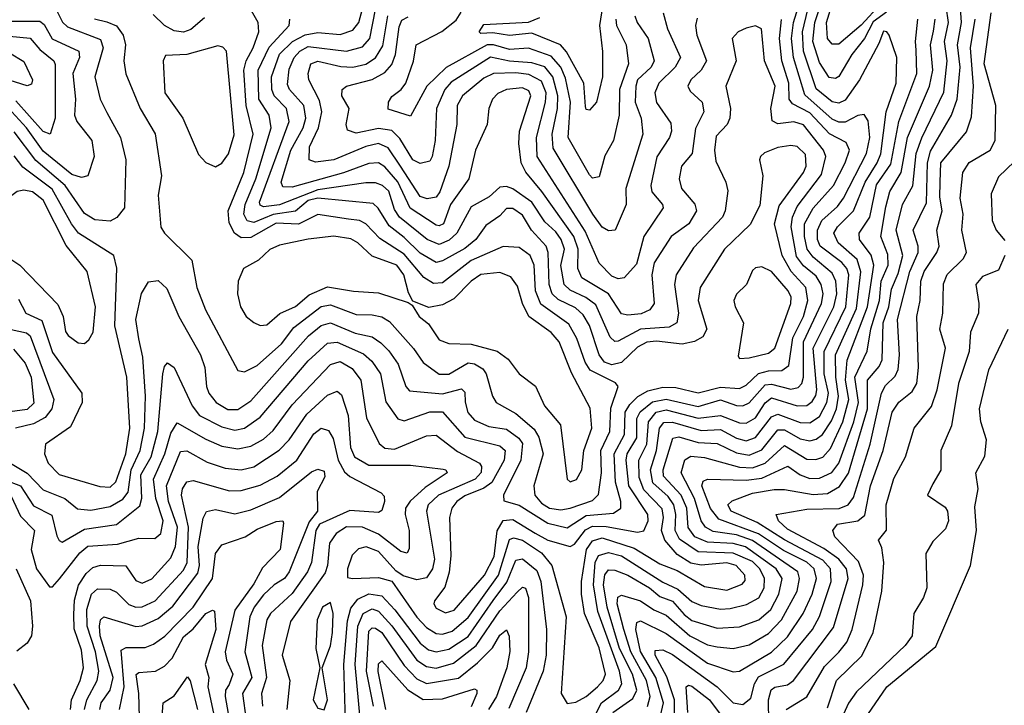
# Model space of a CAD drawing. Extents: x 1308313 to 1441400, y 959662 to 1036319.
# Tile 222 of 256: x 1315702 to 1318783, y 1030588 to 1032733. Entities that reach past the tile are written whole.
import ezdxf

# ---------------------------------------------------------------- set-up
doc = ezdxf.new("R2010")
doc.units = 0

msp = doc.modelspace()

# ---------------------------------------------------------------- linework, layer by layer
at = {"layer": '0CON10XD'}
for points in [[(1318116.9, 1032675), (1318123.3, 1032725), (1318163.9, 1032856.1)], [(1318415, 1032757), (1318373.3, 1032726.7), (1318345.6, 1032674.4), (1318305.7, 1032625), (1318265, 1032555.8), (1318255, 1032549.2), (1318235, 1032552.1), (1318205, 1032599.4), (1318183.9, 1032665), (1318190.1, 1032725), (1318232.9, 1032855)], [(1318396.8, 1032783.2), (1318335, 1032715.9), (1318265, 1032656.4), (1318245, 1032656.5), (1318229.8, 1032675), (1318227, 1032725), (1318266.6, 1032855)], [(1317425, 1031204.5), (1317495, 1031228.5), (1317513, 1031247), (1317522.8, 1031315), (1317521, 1031385), (1317548.8, 1031445), (1317552.4, 1031517.6), (1317574.6, 1031585), (1317566.6, 1031596.6), (1317487, 1031637), (1317471.5, 1031661.5), (1317445.9, 1031735.9), (1317420.5, 1031780.5), (1317333, 1031843), (1317316.1, 1031885), (1317312.4, 1031965), (1317299.2, 1031995), (1317265, 1032020.2), (1317215, 1032023.5), (1317115, 1031979.6), (1317025, 1031910), (1316997.3, 1031907.3), (1316966.8, 1031926.8), (1316905, 1032000.1), (1316828.9, 1032048.9), (1316784.7, 1032094.7), (1316765, 1032105.2), (1316730.6, 1032109.4), (1316635, 1032123.8), (1316575, 1032093.3), (1316505, 1032096.9), (1316425, 1032052), (1316395, 1032051), (1316374.3, 1032065), (1316357.8, 1032097.8), (1316354.2, 1032135), (1316402.9, 1032255), (1316432.7, 1032375), (1316411.1, 1032465), (1316403.4, 1032575), (1316410.4, 1032605), (1316432.9, 1032645), (1316450.2, 1032695), (1316448.4, 1032725), (1316405, 1032800.9)], [(1315635, 1032778.1), (1315765, 1032782.1), (1315797.1, 1032777.1), (1315816.6, 1032765), (1315836.2, 1032726.2), (1315851.6, 1032711.6), (1315955, 1032671.3), (1315963.4, 1032645), (1315937.6, 1032555), (1315953.8, 1032485), (1315975, 1032442.5), (1316017.4, 1032365), (1316034.2, 1032295), (1316029.5, 1032145), (1316006, 1032114), (1315985, 1032103), (1315937.5, 1032107.5), (1315905, 1032127), (1315844.6, 1032215), (1315752.5, 1032292.5), (1315685, 1032382.7)], [(1315655, 1031293.8), (1315704.8, 1031274.8), (1315745, 1031211.7), (1315802.9, 1031182.9), (1315817.8, 1031117.8), (1315825, 1031103.5), (1315835, 1031098.7), (1315905, 1031138.6), (1316005, 1031153.2), (1316078.1, 1031211.9), (1316084.4, 1031235.6), (1316081.3, 1031308.7), (1316113.2, 1031365), (1316134.7, 1031445), (1316150.2, 1031625), (1316155, 1031647.5), (1316165, 1031660), (1316185, 1031644.4), (1316241.8, 1031525), (1316264.8, 1031495), (1316335, 1031458.8), (1316375, 1031449), (1316405, 1031455.2), (1316455, 1031489.6), (1316605, 1031665.6), (1316665, 1031721.5), (1316695, 1031723.8), (1316777.6, 1031687.6), (1316804.5, 1031664.5), (1316830.7, 1031625), (1316847.6, 1031537.6), (1316885, 1031484.7), (1316905, 1031477.9), (1316985, 1031506.6), (1317025, 1031505.9), (1317095, 1031426.8), (1317205, 1031399.7), (1317221.2, 1031385), (1317218.2, 1031355), (1317179.1, 1031285), (1317155, 1031267.1), (1317095, 1031242.9), (1317069.6, 1031225), (1317054.4, 1031205), (1317047.4, 1031175), (1317051.6, 1031055), (1317046.1, 1031003.9), (1317032.1, 1030957.9), (1317000, 1030915), (1316998, 1030905), (1317005, 1030891.5), (1317035, 1030876.6), (1317061.2, 1030885), (1317156.6, 1030995), (1317187, 1031053), (1317196.5, 1031133.5), (1317215, 1031166), (1317245, 1031168.8), (1317315, 1031126.8), (1317355, 1031104.9), (1317425, 1031084.3), (1317438.5, 1031091.5), (1317472.7, 1031137.3), (1317495, 1031147.9), (1317537.2, 1031147.2), (1317635, 1031129.5), (1317655, 1031134.1), (1317668.5, 1031165), (1317667.9, 1031185), (1317608.2, 1031275), (1317600.1, 1031355), (1317602.6, 1031375), (1317633.4, 1031425), (1317633.1, 1031485), (1317643.5, 1031506.5), (1317682.2, 1031537.8), (1317725, 1031546.1), (1317825, 1031523.2), (1317895, 1031543.7), (1317945, 1031525.9), (1317965, 1031525.1), (1317985.4, 1031534.6), (1318035, 1031590.2), (1318055, 1031592.8), (1318115, 1031576.8), (1318138.1, 1031581.9), (1318150.2, 1031595), (1318154.9, 1031615), (1318154.6, 1031725), (1318211.1, 1031845), (1318216.9, 1031875), (1318210.3, 1031905), (1318195, 1031930.6), (1318155, 1031963.3), (1318132.6, 1031992.6), (1318116.5, 1032085), (1318120, 1032115), (1318135, 1032148.3), (1318211.1, 1032248.9), (1318224.8, 1032305), (1318217.6, 1032325), (1318155, 1032404.2), (1318125, 1032413.9), (1318075, 1032407), (1318056.9, 1032416.9), (1318052.7, 1032455), (1318065.9, 1032525), (1318032.8, 1032605), (1318023.8, 1032705), (1318005, 1032714.7), (1317975, 1032707.3), (1317950.4, 1032695), (1317932.2, 1032675), (1317944.2, 1032605), (1317912, 1032525), (1317926.7, 1032455), (1317924.8, 1032425.2), (1317915.7, 1032405), (1317881.6, 1032368.4), (1317876.2, 1032325), (1317880.4, 1032290.4), (1317911.8, 1032225), (1317918.1, 1032198.1), (1317909.7, 1032135), (1317901.1, 1032115), (1317810.6, 1032019.4), (1317756.8, 1031935), (1317751.5, 1031905), (1317763.5, 1031815), (1317758.8, 1031785), (1317735, 1031770.9), (1317645, 1031764.5), (1317575, 1031726.9), (1317565, 1031726.2), (1317550.2, 1031740.2), (1317505, 1031841.1), (1317473.6, 1031863.6), (1317425, 1031886.4), (1317405.4, 1031905), (1317395.6, 1031964.4), (1317406.7, 1032015), (1317396.5, 1032045), (1317379.8, 1032069.8), (1317345, 1032101.1), (1317305, 1032161.9), (1317245, 1032203.6), (1317225, 1032211.6), (1317205, 1032208.9), (1317171.3, 1032178.7), (1317115, 1032148), (1317069.7, 1032065), (1317046.1, 1032043.9), (1317015, 1032030.1), (1316977, 1032045), (1316891, 1032115), (1316875, 1032139.7), (1316857.1, 1032197.1), (1316837, 1032215), (1316815, 1032222.6), (1316785, 1032223.2), (1316635, 1032200.9), (1316515, 1032153.6), (1316465, 1032147.6), (1316455, 1032153.2), (1316452.5, 1032162.5), (1316545.1, 1032415), (1316536.5, 1032455), (1316498.8, 1032495), (1316490.6, 1032515), (1316490.4, 1032555), (1316514.9, 1032625.1), (1316555.2, 1032664.8), (1316595, 1032686.2), (1316635, 1032693), (1316705, 1032686.8), (1316745, 1032701), (1316762.8, 1032725), (1316781.7, 1032795)], [(1317529.5, 1032795), (1317517, 1032715), (1317525.6, 1032634.4), (1317526, 1032555), (1317506.9, 1032475), (1317485, 1032450), (1317475, 1032452.2), (1317472.2, 1032462.2), (1317467.5, 1032535), (1317413.2, 1032633.2), (1317394.5, 1032654.5), (1317305, 1032691.7), (1317235, 1032683.6), (1317182.8, 1032692.8), (1317145, 1032690), (1317140, 1032695), (1317155, 1032718.2), (1317294.3, 1032725.7), (1317330.1, 1032739.9)], [(1317751.7, 1030548.3), (1317751.5, 1030605), (1317727.2, 1030677.2), (1317690.9, 1030745), (1317690.6, 1030759.4), (1317715, 1030761.3), (1317745, 1030746.6), (1317885, 1030645.2), (1317935, 1030595.2), (1317965, 1030589.7), (1317989.8, 1030610.2), (1318001.6, 1030655), (1318013.7, 1030676.3), (1318093.1, 1030716.9), (1318182.6, 1030825), (1318205, 1030865.4), (1318241.6, 1030975), (1318239.5, 1031015), (1318215, 1031041.9), (1318095, 1031105.8), (1318010.1, 1031160.1), (1317928.1, 1031195), (1317917.6, 1031215), (1317931.9, 1031228.1), (1317995, 1031251.7), (1318063.1, 1031263.1), (1318095, 1031263), (1318185, 1031247.6), (1318229.8, 1031250.2), (1318267.8, 1031272.2), (1318296.2, 1031313.8), (1318355.1, 1031515), (1318355.1, 1031605), (1318391.9, 1031648.1), (1318401.6, 1031668.4), (1318404.2, 1031785), (1318421.5, 1031835), (1318430.1, 1031889.9), (1318451, 1031939), (1318465.3, 1031995), (1318445.1, 1032075), (1318465, 1032154.6), (1318496.8, 1032213.2), (1318507.1, 1032315), (1318525, 1032363.6), (1318593.7, 1032506.3), (1318604.7, 1032605), (1318596.2, 1032665), (1318608.9, 1032725), (1318601.5, 1032775)], [(1318265.4, 1031045), (1318218.5, 1031078.5), (1318105, 1031139), (1318076.3, 1031165), (1318069.2, 1031185), (1318165, 1031201.6), (1318266.9, 1031203.1), (1318294.7, 1031215.3), (1318311.6, 1031238.4), (1318363.1, 1031405), (1318398.8, 1031565), (1318411.5, 1031588.5), (1318442.3, 1031617.7), (1318451.4, 1031638.6), (1318454.9, 1031685), (1318449.3, 1031795), (1318487.8, 1031945), (1318513.3, 1032005), (1318513.3, 1032025), (1318498.1, 1032075), (1318540.1, 1032159.9), (1318542.8, 1032285), (1318552.3, 1032322.3), (1318617.6, 1032435), (1318635.4, 1032485), (1318645.5, 1032585), (1318637.1, 1032655), (1318649.5, 1032725), (1318644.9, 1032785)], [(1315658, 1031355), (1315725, 1031313.9), (1315775, 1031262.1), (1315842.8, 1031235), (1315882.5, 1031202.5), (1315925, 1031198), (1315985, 1031210.3), (1316025, 1031232.3), (1316041.5, 1031255), (1316051.1, 1031325), (1316079.2, 1031385), (1316092.5, 1031455), (1316095.3, 1031555), (1316086.9, 1031676.9), (1316075.2, 1031734.8), (1316065.2, 1031795), (1316083.1, 1031876.9), (1316105, 1031912.5), (1316135, 1031917.3), (1316162.4, 1031892.4), (1316200, 1031805), (1316268.1, 1031685), (1316281.6, 1031645), (1316286.7, 1031585), (1316294.4, 1031564.4), (1316317.2, 1031535), (1316353.3, 1031513.3), (1316385, 1031513.9), (1316425, 1031540.7), (1316605.9, 1031744.1), (1316645, 1031776.6), (1316675, 1031784.6), (1316752.1, 1031752.1), (1316805, 1031740.5), (1316831.9, 1031721.9), (1316857.4, 1031697.4), (1316886.8, 1031655), (1316910.6, 1031585), (1316922.2, 1031572.2), (1317025, 1031562.1), (1317085, 1031577.6), (1317095, 1031568), (1317096.3, 1031536.3), (1317104.4, 1031504.4), (1317125, 1031480.4), (1317170.5, 1031460.5), (1317225, 1031452.3), (1317263.6, 1031423.6), (1317275, 1031406.8), (1317269.9, 1031355), (1317215.8, 1031245), (1317217.1, 1031227.1), (1317265, 1031213.9), (1317355, 1031157.8), (1317415, 1031142.6), (1317475, 1031181.2), (1317560.7, 1031189.3), (1317582.9, 1031205), (1317583.6, 1031225), (1317566.3, 1031286.3), (1317562.3, 1031375), (1317594.7, 1031435), (1317596.7, 1031505), (1317611.1, 1031528.9), (1317636.4, 1031553.6), (1317667.9, 1031572.1), (1317715, 1031583.2), (1317755, 1031582.5), (1317825, 1031566.1), (1317895, 1031583.6), (1317955, 1031579.5), (1317975, 1031589.8), (1318014, 1031626), (1318045, 1031634.1), (1318086.9, 1031635), (1318108.6, 1031651.4), (1318121.9, 1031738.1), (1318154.7, 1031805), (1318168.8, 1031855), (1318162.6, 1031895), (1318116.6, 1031945), (1318088.3, 1031995), (1318064.3, 1032095), (1318079, 1032151), (1318154.8, 1032255), (1318163.3, 1032275), (1318161.1, 1032311.1), (1318135, 1032336.4), (1318115, 1032339.5), (1318075, 1032333.3), (1318033.2, 1032316.8), (1318020, 1032305), (1318017.3, 1032295), (1318028, 1032245), (1318018.5, 1032151.5), (1317987.8, 1032092.2), (1317907.9, 1032015), (1317831.1, 1031895), (1317824.8, 1031855), (1317851.9, 1031765), (1317839.5, 1031740.5), (1317813.6, 1031726.4), (1317775, 1031718.2), (1317695, 1031727), (1317665, 1031724.3), (1317635, 1031709), (1317585, 1031660.6), (1317555, 1031653.7), (1317531.8, 1031661.8), (1317515, 1031684.1), (1317485, 1031776.7), (1317465, 1031810), (1317441.8, 1031831.8), (1317387.5, 1031857.5), (1317368.2, 1031875), (1317359, 1031905), (1317355.9, 1032005), (1317350, 1032025), (1317303.4, 1032075), (1317275, 1032122), (1317245, 1032142), (1317225, 1032142.8), (1317205, 1032120), (1317160.9, 1032089.1), (1317129.6, 1032045), (1317095, 1032017.8), (1317025, 1031978.8), (1317005, 1031974), (1316955, 1032002.2), (1316905, 1032052.2), (1316858.2, 1032088.2), (1316823.8, 1032143.8), (1316808.1, 1032158.1), (1316634.9, 1032175.1), (1316605, 1032167.1), (1316565, 1032133.9), (1316495, 1032123.4), (1316435, 1032098.8), (1316413.7, 1032103.7), (1316402.9, 1032125), (1316407.1, 1032155), (1316441.1, 1032235), (1316488.9, 1032395), (1316482.5, 1032435), (1316450.6, 1032485), (1316447.9, 1032575), (1316482.2, 1032647.8), (1316544.8, 1032715), (1316547.7, 1032735)], [(1315675, 1031242.2), (1315705, 1031179.8), (1315747.9, 1031135), (1315737.5, 1031075), (1315754.4, 1031015), (1315795, 1030958.6), (1315805, 1030958.9), (1315826.7, 1030983.3), (1315889.8, 1031065), (1315915, 1031085.4), (1316008, 1031092), (1316075, 1031110.7), (1316125, 1031109.5), (1316143.3, 1031125), (1316151.4, 1031165), (1316127.8, 1031235), (1316120.3, 1031295), (1316156.1, 1031375), (1316175, 1031439.2), (1316195, 1031471.6), (1316285, 1031420.2), (1316335, 1031399), (1316385, 1031390.6), (1316425, 1031398.6), (1316465, 1031420.7), (1316495, 1031448), (1316555, 1031528.4), (1316675, 1031654.3), (1316705, 1031663.8), (1316742.2, 1031642.2), (1316769.1, 1031605), (1316787.2, 1031487.2), (1316826.5, 1031406.5), (1316845, 1031392.5), (1316875, 1031389.3), (1316975, 1031430.6), (1317005, 1031432.9), (1317071.8, 1031381.8), (1317140.7, 1031345), (1317147.3, 1031335), (1317146.5, 1031316.5), (1317127.3, 1031295), (1317012.6, 1031245), (1316980, 1031215), (1316975.6, 1031195), (1317000.1, 1031045), (1316994.2, 1031015), (1316975, 1030986.9), (1316945, 1030980), (1316902.5, 1030992.5), (1316878.6, 1031008.6), (1316825, 1031069.1), (1316786.6, 1031083.4), (1316762.5, 1031077.5), (1316742, 1031058), (1316727.6, 1031015), (1316728.1, 1030988.1), (1316744, 1030984), (1316825, 1030987.7), (1316866.4, 1030976.4), (1316945, 1030863), (1316975, 1030830.7), (1317005, 1030812.3), (1317025, 1030810), (1317055, 1030819.2), (1317105, 1030862.7), (1317200.8, 1030995), (1317235, 1031106.7), (1317247.7, 1031112.3), (1317275, 1031104.6), (1317335.2, 1031065.2), (1317366.8, 1031025), (1317412.4, 1030865), (1317396.7, 1030625), (1317415, 1030593.7), (1317442.8, 1030597.2), (1317475, 1030614.7), (1317509.8, 1030645), (1317528.4, 1030665), (1317535.4, 1030685), (1317515, 1030767.2), (1317470, 1030875), (1317460.6, 1030935), (1317460.6, 1030975), (1317476.1, 1031075), (1317495, 1031102.9), (1317525, 1031111.4), (1317625, 1031079.8), (1317705, 1031030.5), (1317759.9, 1031009.9), (1317845, 1030959.5), (1317915, 1030948.3), (1317963.3, 1030966.7), (1317972.1, 1030977.9), (1317971.6, 1030995), (1317944.7, 1031025), (1317915, 1031033.3), (1317835, 1031026.2), (1317802.1, 1031032.1), (1317760, 1031060), (1317720.9, 1031105), (1317711, 1031135), (1317716.6, 1031175), (1317712.2, 1031202.2), (1317655, 1031262.5), (1317640.3, 1031300.3), (1317639.3, 1031355), (1317664.5, 1031405), (1317670, 1031475), (1317694.2, 1031505), (1317725, 1031512.5), (1317825, 1031486.2), (1317895, 1031495.1), (1317955, 1031472.1), (1317975, 1031470.9), (1318005, 1031487.4), (1318035.4, 1031534.6), (1318055, 1031550.2), (1318135, 1031524.6), (1318165, 1031526.4), (1318181.6, 1031538.4), (1318193.2, 1031556.8), (1318196.3, 1031575), (1318184.9, 1031705.1), (1318249.9, 1031835), (1318258.8, 1031875), (1318256, 1031915), (1318245, 1031940.2), (1318185, 1031990), (1318166.2, 1032015), (1318158, 1032055), (1318157.9, 1032095), (1318185, 1032143.8), (1318248.9, 1032215), (1318284.9, 1032285), (1318298.5, 1032325), (1318288.7, 1032348.7), (1318236.5, 1032376.5), (1318175, 1032442.2), (1318120.5, 1032470.5), (1318110, 1032485), (1318109.2, 1032535), (1318086.8, 1032605), (1318079.8, 1032675), (1318085.7, 1032734.3)], [(1315935.8, 1032735.8), (1315975, 1032726.8), (1316004.4, 1032714.4), (1316026.1, 1032685), (1316033.6, 1032655), (1316028.3, 1032605), (1316033.7, 1032563.7), (1316079.3, 1032455), (1316126.1, 1032376.1), (1316145.4, 1032245), (1316135.3, 1032184.7), (1316144.1, 1032084.1), (1316155.6, 1032065), (1316241, 1031981), (1316256.8, 1031895), (1316283, 1031825), (1316385, 1031635.6), (1316405, 1031630.8), (1316445, 1031651.5), (1316521, 1031719), (1316559.9, 1031770.1), (1316645, 1031835.8), (1316675, 1031841.3), (1316755, 1031810.7), (1316805, 1031809.7), (1316835, 1031803), (1316858.9, 1031788.9), (1316934.3, 1031704.3), (1316965, 1031660.3), (1317015, 1031624.4), (1317045, 1031624.1), (1317105, 1031659.7), (1317125, 1031656.2), (1317151.1, 1031641.1), (1317161.9, 1031625), (1317181.6, 1031555), (1317192.9, 1031535), (1317255, 1031500.8), (1317311.6, 1031451.6), (1317327.1, 1031427.1), (1317340, 1031375), (1317310.5, 1031275), (1317314, 1031245), (1317335, 1031220), (1317360, 1031205), (1317395, 1031199.3), (1317425, 1031204.5)], [(1316280.5, 1032739.5), (1316237.7, 1032702.3), (1316215, 1032694.9), (1316185, 1032699), (1316155, 1032715.1), (1316120, 1032750)], [(1317821.7, 1032738.3), (1317817.4, 1032715), (1317821.1, 1032685), (1317851.5, 1032605), (1317834.3, 1032575.7), (1317802.4, 1032545), (1317793.4, 1032525), (1317800.2, 1032510.2), (1317838, 1032475), (1317843.1, 1032445), (1317816.9, 1032393.1), (1317806.7, 1032315), (1317772.7, 1032275), (1317765.3, 1032235), (1317772.7, 1032205), (1317815, 1032156.1), (1317820, 1032135), (1317795.8, 1032095), (1317740.9, 1032055), (1317687.5, 1031972.5), (1317680.2, 1031935), (1317687.2, 1031845), (1317673.8, 1031825), (1317647.3, 1031812.7), (1317605, 1031808.7), (1317585, 1031813.2), (1317544.8, 1031875), (1317461.2, 1031925), (1317448.2, 1031955), (1317450.1, 1032015), (1317436.6, 1032055), (1317335.9, 1032195.9), (1317285.8, 1032255.8), (1317271.2, 1032285), (1317264.1, 1032345.9), (1317266.2, 1032385), (1317301.5, 1032495), (1317295, 1032510.5), (1317275, 1032520.3), (1317225.5, 1032515), (1317198, 1032502), (1317181.6, 1032485), (1317170.3, 1032455), (1317165.3, 1032405), (1317128.6, 1032325), (1317107.9, 1032235), (1317050.4, 1032155), (1317028.1, 1032095), (1317015, 1032088.3), (1317005, 1032090.3), (1316924, 1032144), (1316885, 1032225.5), (1316845, 1032272.5), (1316825, 1032285.5), (1316795, 1032283.6), (1316715, 1032254), (1316555, 1032209.5), (1316525, 1032210.5), (1316520.5, 1032225), (1316550.7, 1032325), (1316589.1, 1032395), (1316597.4, 1032425), (1316591.4, 1032465), (1316546.4, 1032515), (1316540.2, 1032530.2), (1316545, 1032578.5), (1316561, 1032615), (1316578.2, 1032635), (1316605, 1032649.6), (1316725, 1032635.1), (1316775, 1032648.8), (1316797.4, 1032675), (1316815.3, 1032765)], [(1317715.3, 1032755), (1317729.2, 1032705), (1317769.6, 1032615), (1317753.8, 1032585), (1317702, 1032535), (1317689.2, 1032505), (1317695, 1032474.6), (1317739.6, 1032409.6), (1317742, 1032385), (1317735.4, 1032364.6), (1317695.4, 1032304.6), (1317677.3, 1032215), (1317679.8, 1032195), (1317713.5, 1032155), (1317715.3, 1032145), (1317655.5, 1032054.5), (1317631.8, 1031968.2), (1317594.2, 1031925.8), (1317575, 1031922.2), (1317555, 1031930.9), (1317515, 1031971.3), (1317471.9, 1032071.9), (1317320.9, 1032305), (1317319.2, 1032365), (1317347.7, 1032475), (1317349.2, 1032505), (1317335, 1032541.2), (1317295, 1032561.6), (1317255, 1032567.2), (1317184.9, 1032565.1), (1317155, 1032550.6), (1317087.3, 1032495), (1317071.2, 1032465), (1317070, 1032405), (1317044.8, 1032275), (1317017, 1032195), (1317005, 1032177.5), (1316976.9, 1032173.1), (1316955, 1032180), (1316893.3, 1032275), (1316855, 1032332.8), (1316825, 1032346.1), (1316785, 1032337), (1316685, 1032295.1), (1316627.2, 1032287.2), (1316608.2, 1032295), (1316608.5, 1032335), (1316637.4, 1032395), (1316647.2, 1032445), (1316640.5, 1032480.5), (1316606.5, 1032545), (1316605.2, 1032565), (1316613.6, 1032595), (1316635, 1032603.7), (1316707.2, 1032587.2), (1316745, 1032584.9), (1316785, 1032594.6), (1316815.6, 1032614.4), (1316838.5, 1032651.5), (1316853.7, 1032745)], [(1317627.5, 1032745), (1317634, 1032725), (1317668.6, 1032675), (1317688, 1032605), (1317677.9, 1032585), (1317635.1, 1032545), (1317629.9, 1032525), (1317628.4, 1032475), (1317647.4, 1032425), (1317652, 1032375), (1317598.5, 1032205), (1317600.3, 1032155), (1317565.3, 1032074.7), (1317545, 1032072.4), (1317525, 1032083.8), (1317495.5, 1032125), (1317371.5, 1032331.5), (1317368.7, 1032375), (1317384.7, 1032455.3), (1317386.1, 1032495), (1317370.6, 1032555), (1317345, 1032585.8), (1317305, 1032598.9), (1317235, 1032604), (1317175, 1032616.1), (1317052.3, 1032537.7), (1317032.2, 1032515), (1317006, 1032455), (1317002.2, 1032355), (1316993.3, 1032305), (1316985, 1032290.4), (1316955, 1032283.6), (1316931.9, 1032295), (1316892, 1032362), (1316866.7, 1032386.7), (1316825, 1032393.3), (1316755, 1032378.5), (1316727.8, 1032387.8), (1316724.1, 1032405), (1316733.1, 1032455), (1316710, 1032495), (1316711.5, 1032515), (1316724.8, 1032525.2), (1316805, 1032545.8), (1316845, 1032567.9), (1316866.5, 1032593.5), (1316877.9, 1032625), (1316889.4, 1032710.6), (1316898.1, 1032731.9), (1316918, 1032742)], [(1317567.2, 1032735), (1317570.2, 1032715), (1317599.8, 1032655), (1317607, 1032595), (1317578.9, 1032515), (1317578, 1032435), (1317560, 1032355), (1317533, 1032307), (1317515, 1032242.1), (1317495, 1032237.9), (1317485, 1032247.8), (1317418.1, 1032365), (1317426.2, 1032475), (1317410.2, 1032550.2), (1317395.3, 1032585), (1317365, 1032619.4), (1317294.7, 1032644.7), (1317235, 1032640.6), (1317185, 1032655.2), (1317165, 1032654.4), (1317036.5, 1032583.5), (1316976.2, 1032525), (1316925, 1032431.8), (1316855, 1032453.1), (1316856.4, 1032475), (1316866.6, 1032493.4), (1316895.4, 1032514.6), (1316910.2, 1032535), (1316933.9, 1032603.9), (1316942.9, 1032655), (1317023.5, 1032696.5), (1317067.6, 1032732.4), (1317083.4, 1032756.6)], [(1317558.5, 1030565), (1317620.8, 1030609.2), (1317633.2, 1030635), (1317619.6, 1030685), (1317579.6, 1030765), (1317540.9, 1030895), (1317529.5, 1030965), (1317533.5, 1030996.5), (1317545, 1031011.8), (1317565, 1031010.6), (1317605, 1030994.9), (1317672.8, 1030955), (1317705, 1030928.6), (1317745, 1030913.5), (1317781.4, 1030871.4), (1317805, 1030853.5), (1317885, 1030828.8), (1317955, 1030833.3), (1318015, 1030855.5), (1318052.4, 1030887.6), (1318078.2, 1030935), (1318087.8, 1030985), (1318069.5, 1031015), (1317973.3, 1031083.3), (1317935, 1031094), (1317855, 1031097.7), (1317815, 1031114.6), (1317793.8, 1031143.8), (1317789.8, 1031205), (1317772.4, 1031245), (1317717, 1031305), (1317715.8, 1031325), (1317746.2, 1031423.8), (1317765, 1031428.2), (1317825, 1031410.3), (1317885, 1031406.9), (1317945, 1031377.3), (1317985, 1031370.4), (1318025, 1031387.6), (1318075, 1031450.3), (1318095, 1031449.9), (1318145, 1031421.4), (1318175.1, 1031414.9), (1318195, 1031420.5), (1318214.5, 1031435), (1318242.2, 1031477.8), (1318257.7, 1031515), (1318264.9, 1031555), (1318255.9, 1031615), (1318254.7, 1031685), (1318320.8, 1031829.2), (1318334.4, 1031944.4), (1318322.9, 1031982.9), (1318263.2, 1032035), (1318250.2, 1032065), (1318261.2, 1032085), (1318311, 1032135), (1318347.7, 1032225), (1318385.6, 1032285), (1318396.5, 1032313.5), (1318413.4, 1032445), (1318444.5, 1032535), (1318447.5, 1032615), (1318423.1, 1032685), (1318415.8, 1032695.8), (1318405, 1032697.3), (1318391, 1032659), (1318330, 1032545), (1318285, 1032482), (1318265, 1032472.3), (1318245, 1032476.1), (1318195, 1032517.3), (1318155.1, 1032635), (1318151.4, 1032695), (1318169, 1032765)], [(1317666.3, 1030583.7), (1317675.3, 1030615), (1317663.6, 1030665), (1317614.3, 1030755), (1317592.8, 1030825), (1317571.4, 1030905), (1317573.9, 1030926.1), (1317585, 1030932), (1317645, 1030914.2), (1317686.1, 1030886.1), (1317725, 1030869.9), (1317798.8, 1030805), (1317855, 1030776.9), (1317885, 1030770.3), (1317935, 1030765.9), (1317985, 1030777.1), (1318045, 1030812.2), (1318086.4, 1030855), (1318135.1, 1030945), (1318142.9, 1030985), (1318137, 1031005), (1317995, 1031103), (1317945, 1031121), (1317872.1, 1031132.1), (1317848, 1031145), (1317834.6, 1031165), (1317813.4, 1031235), (1317771.9, 1031315), (1317783.8, 1031356.2), (1317802.6, 1031367.4), (1317845, 1031363.3), (1317955, 1031332.7), (1317995, 1031331.2), (1318035, 1031345.4), (1318095, 1031401.1), (1318165, 1031358.1), (1318193.5, 1031356.5), (1318215, 1031364.5), (1318239.1, 1031390.9), (1318278, 1031475), (1318297.1, 1031545), (1318285.9, 1031605), (1318292, 1031668), (1318355.2, 1031835), (1318375.1, 1031965), (1318366.9, 1031996.9), (1318329.8, 1032045), (1318328.7, 1032065), (1318362.3, 1032115), (1318383.8, 1032216.2), (1318428.4, 1032281.6), (1318452.8, 1032415), (1318509.7, 1032565), (1318507.9, 1032637.9), (1318505.1, 1032665), (1318512.8, 1032735)], [(1317707.7, 1030555), (1317716.8, 1030595), (1317692.4, 1030675), (1317645, 1030756.3), (1317630.7, 1030825), (1317633.5, 1030846.5), (1317645, 1030851.5), (1317725, 1030812.4), (1317855, 1030719.6), (1317935, 1030692.3), (1317955, 1030694.3), (1318055, 1030753.9), (1318105, 1030801.9), (1318154.3, 1030875), (1318181.8, 1030935), (1318195.6, 1030985), (1318188.4, 1031015), (1318165.3, 1031035.3), (1318092.6, 1031072.6), (1318014.2, 1031124.2), (1317890.1, 1031170.1), (1317864.1, 1031204.1), (1317837, 1031275), (1317840.5, 1031289.5), (1317854.4, 1031295.6), (1317975, 1031292.6), (1318025, 1031298.6), (1318105.6, 1031335.6), (1318145, 1031308.8), (1318175, 1031297.6), (1318205, 1031298.5), (1318243.9, 1031316.1), (1318266, 1031345), (1318312.8, 1031475), (1318327.2, 1031535), (1318315.1, 1031615), (1318353.9, 1031696.1), (1318366.1, 1031766.1), (1318392.8, 1031855), (1318397.9, 1031915), (1318419.6, 1031965), (1318418.6, 1031998.6), (1318396.5, 1032055), (1318412.7, 1032147.3), (1318424.7, 1032195.3), (1318460.9, 1032255), (1318480, 1032365), (1318549.5, 1032525), (1318559.7, 1032575), (1318552.7, 1032655), (1318562.2, 1032697.8), (1318566.8, 1032735)], [(1318100.7, 1030575), (1318165.6, 1030614.4), (1318220.9, 1030709.1), (1318265.7, 1030754.3), (1318290.8, 1030785), (1318307, 1030825), (1318340.4, 1030965), (1318342.4, 1030995), (1318327.4, 1031037.4), (1318253.1, 1031115), (1318247.1, 1031135), (1318261.5, 1031155), (1318325, 1031164.6), (1318347.3, 1031182.7), (1318364.9, 1031275), (1318403.8, 1031385), (1318432.7, 1031505), (1318453.6, 1031536.4), (1318495, 1031569.4), (1318509.4, 1031595), (1318515.2, 1031645.2), (1318509.6, 1031805), (1318520, 1031855), (1318522.2, 1031915), (1318532.1, 1031945), (1318572.7, 1032005), (1318579.6, 1032025), (1318572.6, 1032075), (1318589.1, 1032135), (1318582, 1032178), (1318582.8, 1032225), (1318585.2, 1032285), (1318665, 1032382.3), (1318680.5, 1032429.5), (1318687.4, 1032525), (1318678, 1032645), (1318691.9, 1032735)], [(1318230.5, 1030579.5), (1318258.7, 1030665), (1318337.8, 1030742.2), (1318373, 1030815), (1318400, 1030945), (1318405.9, 1031035), (1318400.4, 1031080.4), (1318390, 1031105), (1318414.7, 1031135.3), (1318413.3, 1031215), (1318437.8, 1031297.8), (1318474.3, 1031365), (1318501.1, 1031455), (1318555, 1031522.5), (1318573.3, 1031575), (1318599.8, 1031705), (1318582.1, 1031765), (1318590.6, 1031815), (1318593.4, 1031906.6), (1318605, 1031936.1), (1318654.2, 1031985), (1318665.3, 1032005), (1318650, 1032075), (1318654.8, 1032125), (1318645.7, 1032175), (1318653.8, 1032255), (1318673.2, 1032286.8), (1318739.3, 1032325), (1318754.3, 1032355.7), (1318756.4, 1032465), (1318720.4, 1032595), (1318742, 1032755)], [(1315635, 1032729.3), (1315765, 1032728.6), (1315778.5, 1032718.5), (1315804, 1032674), (1315886.9, 1032635), (1315888.8, 1032615), (1315868.1, 1032565), (1315877.1, 1032485), (1315873.8, 1032435), (1315880.7, 1032415), (1315927.4, 1032355), (1315934.7, 1032305), (1315915.4, 1032244.6), (1315895, 1032240), (1315865, 1032249.4), (1315775, 1032322.2), (1315723.2, 1032395), (1315677.6, 1032445)], [(1315615, 1032686.9), (1315735, 1032675.5), (1315765, 1032640.5), (1315808.5, 1032605), (1315813, 1032593), (1315812.6, 1032425), (1315797.5, 1032375), (1315775, 1032383.7), (1315689.7, 1032479.7)], [(1317469.5, 1030490.5), (1317523.2, 1030595), (1317575.9, 1030635), (1317586.1, 1030655), (1317578.9, 1030695), (1317510.8, 1030880.8), (1317497.5, 1030965), (1317502.9, 1031035), (1317513.6, 1031056.4), (1317544.4, 1031065.6), (1317585.1, 1031055.1), (1317715, 1030972.9), (1317761.2, 1030951.2), (1317805, 1030913), (1317835, 1030899.9), (1317895, 1030889), (1317925, 1030890.3), (1317976.5, 1030903.5), (1318015, 1030924), (1318032, 1030955), (1318033.1, 1030985), (1318018.5, 1031015), (1317995, 1031037.2), (1317935, 1031064.2), (1317825, 1031068), (1317767.2, 1031107.2), (1317753.6, 1031135), (1317755.6, 1031185), (1317749.5, 1031215), (1317731.3, 1031241.3), (1317683.9, 1031283.9), (1317675.9, 1031325), (1317694.8, 1031385.2), (1317703.9, 1031455), (1317717.4, 1031472.6), (1317745, 1031473.6), (1317835, 1031447.9), (1317895, 1031451), (1317945, 1031423.4), (1317975, 1031415.6), (1318005, 1031425.7), (1318055, 1031490), (1318075, 1031499.1), (1318145, 1031472.9), (1318175, 1031472.2), (1318205, 1031491.5), (1318228.2, 1031535), (1318233.2, 1031565), (1318219.7, 1031625), (1318219.1, 1031695), (1318287.8, 1031835), (1318296.9, 1031935), (1318290.1, 1031955), (1318275, 1031973.1), (1318207.4, 1032025), (1318199, 1032045), (1318198.4, 1032075), (1318212.7, 1032105), (1318260.9, 1032149.1), (1318279.6, 1032175), (1318352.3, 1032315), (1318362.9, 1032365), (1318357.1, 1032417.1), (1318345, 1032436.2), (1318325, 1032433.8), (1318285, 1032412.8), (1318265, 1032412.4), (1318245, 1032422.5), (1318158.7, 1032498.7), (1318124, 1032615), (1318116.9, 1032675)], [(1316315, 1032272.9), (1316335, 1032284.4), (1316355, 1032313.3), (1316372.8, 1032372.8), (1316349.5, 1032635), (1316337.9, 1032647.9), (1316321.7, 1032651.7), (1316225.2, 1032624.8), (1316158.3, 1032621.7), (1316150.7, 1032605), (1316156.7, 1032505), (1316212.6, 1032425), (1316261.7, 1032311.7), (1316285, 1032286.4), (1316315, 1032272.9)], [(1315669.6, 1032629.6), (1315715, 1032602.2), (1315742.5, 1032545), (1315738.8, 1032531.2), (1315725, 1032526.7), (1315635, 1032554.2)], [(1315985, 1031270.2), (1316002.8, 1031287.2), (1316033.9, 1031375), (1316046.8, 1031455), (1316037.2, 1031615), (1315999.7, 1031775), (1316006.2, 1031956.2), (1315996.5, 1031995), (1315886.3, 1032065), (1315863.6, 1032095), (1315803.1, 1032203.1), (1315711.5, 1032271.5), (1315685, 1032307.4)], [(1318815, 1032289.1), (1318765, 1032241.5), (1318741.9, 1032188.1), (1318745.3, 1032105), (1318757.8, 1032075), (1318785, 1032041.9)], [(1315905, 1031720.4), (1315918.6, 1031731.4), (1315931.4, 1031755), (1315939, 1031835), (1315913.4, 1031945), (1315846.9, 1032026.9), (1315775, 1032168.3), (1315742.2, 1032195), (1315715, 1032199.8), (1315694.1, 1032195.9), (1315639.1, 1032155), (1315601, 1032109), (1315585.2, 1032065), (1315588.1, 1032025), (1315607.3, 1032005), (1315673.9, 1031983.9), (1315702, 1031965), (1315821.6, 1031841.6), (1315837.6, 1031805), (1315845, 1031757.1), (1315853.5, 1031745), (1315885, 1031721.8), (1315905, 1031720.4)], [(1317425, 1031286.9), (1317445, 1031294.5), (1317461.1, 1031325), (1317467, 1031385), (1317492.1, 1031455), (1317487.7, 1031517.7), (1317428.5, 1031628.5), (1317389.8, 1031725), (1317364.9, 1031754.9), (1317295, 1031804.2), (1317275.1, 1031845.1), (1317259.7, 1031899.7), (1317239.1, 1031929.1), (1317205, 1031942), (1317145, 1031936.1), (1317115, 1031915.6), (1317060.5, 1031859.5), (1317025, 1031841.1), (1316982.4, 1031832.4), (1316932.5, 1031852.5), (1316918.4, 1031878.4), (1316904.5, 1031935), (1316882.3, 1031965), (1316805, 1031993.7), (1316760.5, 1032035), (1316737.9, 1032047.9), (1316685, 1032056.1), (1316605, 1032046.8), (1316515, 1032028), (1316485, 1032014.2), (1316449.6, 1031980.4), (1316402.5, 1031955), (1316385.5, 1031915), (1316383.1, 1031875), (1316392.9, 1031835), (1316411.1, 1031805), (1316435, 1031785.6), (1316455, 1031776.5), (1316475, 1031778.8), (1316515.9, 1031814.1), (1316565, 1031835.5), (1316607.9, 1031872.1), (1316665, 1031897.3), (1316746.4, 1031883.6), (1316825, 1031878.7), (1316917.8, 1031847.8), (1316930, 1031840), (1316952.2, 1031805), (1316981.7, 1031781.7), (1317015, 1031731.8), (1317045, 1031719.7), (1317115, 1031717.7), (1317196, 1031696), (1317230.7, 1031670.7), (1317265.5, 1031625.5), (1317316.3, 1031586.3), (1317344.8, 1031525), (1317394.7, 1031465), (1317415.7, 1031295), (1317425, 1031286.9)], [(1318784.8, 1031995.2), (1318765, 1031949.2), (1318715, 1031929.7), (1318694, 1031905), (1318703.9, 1031845), (1318702.8, 1031815), (1318678, 1031755), (1318673.7, 1031695), (1318639.6, 1031595), (1318617.6, 1031462.4), (1318584.7, 1031385), (1318585, 1031323.8), (1318559.7, 1031280.3), (1318542.9, 1031245), (1318598, 1031208), (1318605.9, 1031195), (1318608.4, 1031165), (1318599.6, 1031140.4), (1318559.5, 1031100.5), (1318537.6, 1031062.4), (1318540.8, 1030955), (1318530.4, 1030925), (1318500.4, 1030875), (1318494.6, 1030805), (1318473.1, 1030775), (1318320.7, 1030629.3), (1318295.9, 1030594.1), (1318255.1, 1030504.9)], [(1317955, 1031673.1), (1317985, 1031674.7), (1318045, 1031689.8), (1318064.8, 1031705.2), (1318115.5, 1031845), (1318116.1, 1031865), (1318106.8, 1031885), (1318055, 1031945.3), (1318025, 1031960.4), (1318005, 1031957.1), (1317995, 1031948.6), (1317976.7, 1031905), (1317945.7, 1031874.3), (1317937.2, 1031855), (1317940.6, 1031835), (1317967.1, 1031785), (1317950.7, 1031680.7), (1317955, 1031673.1)], [(1315698.6, 1031858.6), (1315721.4, 1031815), (1315771.6, 1031791.6), (1315805, 1031692.1), (1315896.7, 1031565), (1315897.1, 1031535), (1315860.9, 1031459.1), (1315782.5, 1031405), (1315779.5, 1031375), (1315790.8, 1031345), (1315825, 1031310.5), (1315952.4, 1031272.4), (1315985, 1031270.2)], [(1315675, 1031763.6), (1315723.2, 1031753.2), (1315735, 1031744), (1315808.8, 1031545), (1315803, 1031515), (1315782, 1031488), (1315745, 1031468.1), (1315688.5, 1031455)], [(1318345, 1030542.5), (1318415.8, 1030645), (1318568.6, 1030771.4), (1318677.1, 1031025), (1318696.2, 1031135), (1318691.5, 1031208.5), (1318701.1, 1031265), (1318694.4, 1031315), (1318722.5, 1031367.5), (1318728.1, 1031418.1), (1318710, 1031475), (1318706.2, 1031515), (1318735, 1031637.5), (1318795.4, 1031765)], [(1315682.7, 1031702.7), (1315718.6, 1031658.6), (1315737.6, 1031615), (1315746.5, 1031533.5), (1315725, 1031513.9), (1315655, 1031504)], [(1315860.6, 1030575), (1315863.6, 1030605), (1315891.4, 1030665), (1315901.2, 1030705), (1315895, 1030760.5), (1315872.9, 1030827.1), (1315871.6, 1030871.6), (1315873.3, 1030916.7), (1315886.2, 1030963.8), (1315910, 1031000), (1315931, 1031019), (1315955, 1031026.4), (1316034.4, 1031024.4), (1316065, 1030978.5), (1316085, 1030969.5), (1316115, 1030983.8), (1316175, 1031048.8), (1316189.2, 1031085), (1316195.9, 1031145), (1316168, 1031225), (1316161.7, 1031275), (1316205, 1031381.9), (1316225, 1031383.9), (1316288.9, 1031348.9), (1316345, 1031329.5), (1316395, 1031324.8), (1316435, 1031334.2), (1316513.9, 1031386.1), (1316545, 1031418.3), (1316600.9, 1031499.1), (1316665, 1031558.3), (1316695, 1031570.9), (1316709, 1031559), (1316729.6, 1031495), (1316736.8, 1031395), (1316750.2, 1031365), (1316795, 1031339.7), (1316925, 1031338.9), (1317027.2, 1031327.2), (1317035.6, 1031325), (1317039.5, 1031315), (1316970.4, 1031269.6), (1316923.8, 1031226.2), (1316909.7, 1031205), (1316907.9, 1031185), (1316920.5, 1031135), (1316921.1, 1031078.9), (1316915, 1031063.9), (1316895, 1031068.5), (1316825, 1031122.9), (1316775, 1031145.6), (1316725, 1031146.3), (1316692.4, 1031125), (1316671.2, 1031095), (1316665.4, 1031025), (1316658, 1031002), (1316549.9, 1030850.1), (1316523.9, 1030745), (1316547, 1030665), (1316538.1, 1030575)], [(1315904.9, 1030575), (1315912, 1030605), (1315944.1, 1030665), (1315949.8, 1030695), (1315939.7, 1030755), (1315913.5, 1030835), (1315912.4, 1030887.6), (1315926.8, 1030935), (1315945, 1030952.2), (1315985, 1030951.5), (1316005, 1030941.4), (1316043.4, 1030903.4), (1316065, 1030894.3), (1316085, 1030896), (1316126.1, 1030915), (1316215, 1031010.9), (1316225.8, 1031034.2), (1316230, 1031145), (1316208.5, 1031245), (1316211, 1031265), (1316225, 1031287.3), (1316245, 1031291.6), (1316358.8, 1031258.8), (1316395, 1031259.8), (1316455, 1031277.1), (1316507.4, 1031305), (1316569.1, 1031355), (1316622.5, 1031437.5), (1316645, 1031454.7), (1316668, 1031448), (1316682.6, 1031422.6), (1316699, 1031355), (1316718.6, 1031318.6), (1316735, 1031303.6), (1316833, 1031253), (1316842.7, 1031242.7), (1316843.6, 1031225), (1316835, 1031197.8), (1316825, 1031190.9), (1316735, 1031197.8), (1316639.9, 1031155), (1316628.7, 1031135), (1316615.7, 1031035), (1316602.2, 1031005), (1316555, 1030938), (1316486.4, 1030875), (1316475.8, 1030855), (1316461.1, 1030775), (1316474.2, 1030675), (1316458.3, 1030625), (1316461.5, 1030585)], [(1315952.4, 1030575), (1315957.4, 1030595), (1315984.7, 1030635.3), (1315994, 1030675), (1315954.3, 1030805), (1315951.5, 1030835), (1315955, 1030855.4), (1315965, 1030864.7), (1316065, 1030834.2), (1316085, 1030836.8), (1316135, 1030859), (1316181.7, 1030898.3), (1316259.3, 1031000.7), (1316264.4, 1031025), (1316260.7, 1031085), (1316276.2, 1031173.8), (1316286.1, 1031193.9), (1316315, 1031200.8), (1316375, 1031187), (1316425, 1031199.5), (1316515, 1031238.1), (1316615, 1031318.3), (1316635, 1031326.8), (1316655, 1031320), (1316657.2, 1031302.8), (1316632.8, 1031257.2), (1316634.2, 1031195), (1316608, 1031162), (1316545.7, 1031005), (1316530.4, 1030985), (1316498.8, 1030965), (1316465, 1030933.1), (1316435.7, 1030895), (1316422.6, 1030865), (1316407, 1030755), (1316428.3, 1030675), (1316399.1, 1030625), (1316411.1, 1030541.1)], [(1316013.9, 1030575), (1316029.2, 1030645), (1316019.4, 1030760.6), (1316035, 1030768.5), (1316095, 1030768.3), (1316121.2, 1030778.8), (1316156.3, 1030803.7), (1316244.5, 1030895), (1316305.2, 1030985), (1316315, 1031062.5), (1316335, 1031089.7), (1316407.3, 1031115), (1316445, 1031139), (1316505, 1031163.3), (1316525, 1031165.3), (1316527.8, 1031157.8), (1316517.6, 1031075), (1316461.6, 1031018.4), (1316435, 1030968), (1316375.3, 1030885), (1316345.4, 1030755), (1316349, 1030729), (1316369.4, 1030685), (1316357.2, 1030652.8), (1316345.7, 1030635), (1316344.6, 1030615), (1316368.1, 1030485)], [(1316721.7, 1030538.3), (1316715.9, 1030715), (1316727.9, 1030852.1), (1316738.4, 1030891.6), (1316760.4, 1030919.6), (1316795, 1030936.8), (1316835, 1030929.9), (1316876, 1030886), (1316955, 1030782.5), (1316981.7, 1030761.7), (1317005, 1030754.6), (1317045, 1030763.6), (1317105, 1030803.1), (1317184, 1030916), (1317227, 1030973), (1317255, 1031042.2), (1317275, 1031045.6), (1317320, 1031010), (1317332.9, 1030975), (1317350.9, 1030825), (1317349.2, 1030745), (1317340.7, 1030695), (1317286.6, 1030565)], [(1318046.5, 1030533.5), (1318045.7, 1030605), (1318053.6, 1030636.4), (1318065.4, 1030644.6), (1318105, 1030651.2), (1318123.9, 1030665), (1318248.6, 1030831.4), (1318294.6, 1030985), (1318289, 1031015), (1318265.4, 1031045)], [(1315691.1, 1031015), (1315735.5, 1030915), (1315742.3, 1030835), (1315738.8, 1030805), (1315725, 1030781.7), (1315692.8, 1030757.2)], [(1316768.2, 1030535), (1316752.1, 1030715), (1316760.2, 1030835), (1316776.5, 1030875), (1316805, 1030889.1), (1316825, 1030882.1), (1316866.8, 1030836.8), (1316945, 1030728.4), (1316975, 1030708.6), (1317005, 1030703.7), (1317060, 1030720), (1317130, 1030775), (1317205, 1030883.2), (1317258.5, 1030941.5), (1317275, 1030957.5), (1317284.7, 1030954.7), (1317294.6, 1030925), (1317294, 1030755), (1317286.9, 1030705), (1317232.4, 1030577.6)], [(1316078.6, 1030475), (1316074.9, 1030625), (1316066, 1030684), (1316075, 1030690.4), (1316127.1, 1030695), (1316155, 1030709.7), (1316179.2, 1030735), (1316215, 1030801.9), (1316245, 1030827.2), (1316285, 1030874.5), (1316305, 1030885.9), (1316312.1, 1030882.1), (1316315.6, 1030825), (1316282.4, 1030715), (1316294.4, 1030675), (1316290.4, 1030645), (1316311.7, 1030548.3)], [(1316655, 1030573.3), (1316665.2, 1030605), (1316648.8, 1030705), (1316675, 1030774.2), (1316681, 1030815), (1316683.2, 1030875), (1316675, 1030908.9), (1316649.2, 1030895), (1316632.6, 1030855), (1316628.8, 1030765), (1316641.2, 1030705), (1316620.8, 1030605), (1316635, 1030579.1), (1316655, 1030573.3)], [(1316808.7, 1030585), (1316787, 1030695), (1316795, 1030819.5), (1316805, 1030829.8), (1316815, 1030829.5), (1316835, 1030815.4), (1316905, 1030711.9), (1316945, 1030670.4), (1316975, 1030655.9), (1317075, 1030672.6), (1317135, 1030720.2), (1317182, 1030768), (1317205, 1030807.2), (1317225, 1030823.5), (1317233.9, 1030803.9), (1317235.8, 1030755.8), (1317227, 1030705), (1317194.5, 1030615), (1317169.6, 1030575)], [(1316848.2, 1030575), (1316823.9, 1030693.9), (1316825, 1030717.5), (1316835, 1030726.7), (1316916.5, 1030636.5), (1316965, 1030605.7), (1317025, 1030608.3), (1317125, 1030638.9), (1317132.9, 1030635), (1317132.8, 1030625), (1317115, 1030582.8)], [(1316145.6, 1030525), (1316150.9, 1030595), (1316185, 1030617.5), (1316226.8, 1030676.8), (1316235, 1030664), (1316258.5, 1030575)], [(1315683, 1030655), (1315730.8, 1030575)], [(1317792.8, 1030565), (1317788, 1030645), (1317795, 1030650.8), (1317805, 1030647.5), (1317860.5, 1030605), (1317913.3, 1030535)]]:
    msp.add_lwpolyline(points, dxfattribs=at)

doc.saveas('drawing.dxf')
